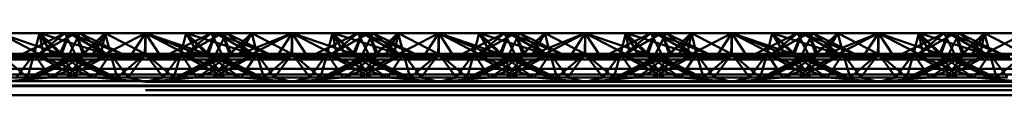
# Paper-space layout 'Layout1' of a CAD drawing. Extents: x -2 to 1033, y -36 to 596.
# Tile 203 of 256: x 373.792 to 375.471, y 465.475 to 465.581. Entities that reach past the tile are written whole.
import ezdxf

# ---------------------------------------------------------------- set-up
doc = ezdxf.new("R2010")
doc.units = 0
doc.linetypes.add('ACAD_ISO02W100', pattern=[15, 12, -3])
doc.layers.add('SS_ZEBRIKY', color=24, linetype='CONTINUOUS', lineweight=50)

psp = doc.layouts.get("Layout1")

# ---------------------------------------------------------------- linework, layer by layer
at = {"layer": 'SS_ZEBRIKY', "color": 3, "linetype": 'ACAD_ISO02W100', "ltscale": 0.25}
for p, q in [((373.7563, 465.5808), (373.833, 465.5408)), ((373.8253, 465.5808), (373.8163, 465.545)), ((373.8869, 465.5808), (373.8248, 465.545)), ((373.8248, 465.545), (373.8684, 465.5808)), ((373.8253, 465.5808), (373.833, 465.5408)), ((373.8253, 465.5808), (373.8466, 465.5442)), ((373.8253, 465.5808), (373.8634, 465.545)), ((373.8516, 465.5724), (373.9369, 465.545)), ((373.8758, 465.5808), (373.8603, 465.545)), ((373.8758, 465.5808), (373.8634, 465.545)), ((373.8684, 465.5808), (373.8863, 465.545)), ((373.8758, 465.5808), (373.8724, 465.573)), ((373.8758, 465.5808), (373.9369, 465.545)), ((373.8758, 465.5808), (373.9389, 465.545)), ((373.8758, 465.5808), (373.9658, 465.545)), ((373.8763, 465.545), (373.8942, 465.5808)), ((373.8869, 465.5808), (373.901, 465.545)), ((373.8869, 465.5808), (373.9024, 465.545)), ((373.9389, 465.545), (373.8942, 465.5808)), ((373.9658, 465.545), (373.8942, 465.5808)), ((373.9374, 465.5808), (373.901, 465.545)), ((373.9374, 465.5808), (373.9463, 465.545)), ((373.9374, 465.5808), (374.0053, 465.545)), ((374.0063, 465.5808), (374.0053, 465.545)), ((374.0063, 465.5808), (374.1099, 465.545)), ((374.0063, 465.5808), (374.0063, 465.545)), ((374.1184, 465.5808), (374.0469, 465.545)), ((374.0663, 465.545), (374.0753, 465.5808)), ((374.0743, 465.545), (374.1369, 465.5808)), ((374.0743, 465.545), (374.1184, 465.5808)), ((374.0748, 465.545), (374.1369, 465.5808)), ((374.0748, 465.545), (374.1184, 465.5808)), ((374.1099, 465.545), (374.0753, 465.5808)), ((374.1869, 465.545), (374.0753, 465.5808)), ((374.1103, 465.545), (374.1258, 465.5808)), ((374.1184, 465.5808), (374.1313, 465.555)), ((374.1869, 465.545), (374.1258, 465.5808)), ((374.2158, 465.545), (374.1258, 465.5808)), ((374.1263, 465.545), (374.1442, 465.5808)), ((374.1493, 465.545), (374.1369, 465.5808)), ((374.1401, 465.5726), (374.1369, 465.5808)), ((374.1524, 465.545), (374.1369, 465.5808)), ((374.1369, 465.5808), (374.1403, 465.573)), ((374.151, 465.545), (374.1401, 465.5726)), ((374.1403, 465.573), (374.1524, 465.545)), ((374.1493, 465.545), (374.1874, 465.5808)), ((374.1661, 465.5442), (374.2563, 465.5808)), ((374.1661, 465.5442), (374.1874, 465.5808)), ((374.1796, 465.5408), (374.2563, 465.5808)), ((374.1963, 465.545), (374.1874, 465.5808)), ((374.1936, 465.5561), (374.1874, 465.5808)), ((374.2563, 465.5808), (374.2303, 465.5408)), ((374.2563, 465.5808), (374.2824, 465.5408)), ((374.2563, 465.5808), (374.333, 465.5408)), ((374.2563, 465.5808), (374.2563, 465.545)), ((374.3253, 465.5808), (374.3163, 465.545)), ((374.3869, 465.5808), (374.3248, 465.545)), ((374.3248, 465.545), (374.3684, 465.5808)), ((374.3253, 465.5808), (374.333, 465.5408)), ((374.3253, 465.5808), (374.3466, 465.5442)), ((374.3253, 465.5808), (374.3634, 465.545)), ((374.3516, 465.5724), (374.4369, 465.545)), ((374.3758, 465.5808), (374.3603, 465.545)), ((374.3758, 465.5808), (374.3634, 465.545)), ((374.3684, 465.5808), (374.3863, 465.545)), ((374.3758, 465.5808), (374.3724, 465.573)), ((374.3758, 465.5808), (374.4369, 465.545)), ((374.3758, 465.5808), (374.4389, 465.545)), ((374.3758, 465.5808), (374.4658, 465.545)), ((374.3813, 465.555), (374.3942, 465.5808)), ((374.3869, 465.5808), (374.401, 465.545)), ((374.3869, 465.5808), (374.4024, 465.545)), ((374.4389, 465.545), (374.3942, 465.5808)), ((374.4658, 465.545), (374.3942, 465.5808)), ((374.4374, 465.5808), (374.401, 465.545)), ((374.4374, 465.5808), (374.4463, 465.545)), ((374.4374, 465.5808), (374.5053, 465.545)), ((374.5063, 465.5808), (374.5053, 465.545)), ((374.5063, 465.5808), (374.6099, 465.545)), ((374.5063, 465.5808), (374.5063, 465.545)), ((374.6184, 465.5808), (374.5469, 465.545)), ((374.5663, 465.545), (374.5753, 465.5808)), ((374.5743, 465.545), (374.6369, 465.5808)), ((374.5743, 465.545), (374.6184, 465.5808)), ((374.5748, 465.545), (374.6369, 465.5808)), ((374.5748, 465.545), (374.6184, 465.5808)), ((374.6099, 465.545), (374.5753, 465.5808)), ((374.6869, 465.545), (374.5753, 465.5808)), ((374.6103, 465.545), (374.6258, 465.5808)), ((374.6184, 465.5808), (374.6313, 465.555)), ((374.6869, 465.545), (374.6258, 465.5808)), ((374.7158, 465.545), (374.6258, 465.5808)), ((374.6263, 465.545), (374.6442, 465.5808)), ((374.6493, 465.545), (374.6369, 465.5808)), ((374.6401, 465.5726), (374.6369, 465.5808)), ((374.6524, 465.545), (374.6369, 465.5808)), ((374.6369, 465.5808), (374.6403, 465.573)), ((374.651, 465.545), (374.6401, 465.5726)), ((374.6403, 465.573), (374.6524, 465.545)), ((374.6493, 465.545), (374.6874, 465.5808)), ((374.6661, 465.5442), (374.7563, 465.5808)), ((374.6661, 465.5442), (374.6874, 465.5808)), ((374.6796, 465.5408), (374.7563, 465.5808)), ((374.6963, 465.545), (374.6874, 465.5808)), ((374.6936, 465.5561), (374.6874, 465.5808)), ((374.7563, 465.5808), (374.7303, 465.5408)), ((374.7563, 465.5808), (374.7824, 465.5408)), ((374.7563, 465.5808), (374.833, 465.5408)), ((374.7563, 465.5808), (374.7563, 465.545)), ((374.8253, 465.5808), (374.8163, 465.545)), ((374.8869, 465.5808), (374.8248, 465.545)), ((374.8248, 465.545), (374.8684, 465.5808)), ((374.8253, 465.5808), (374.833, 465.5408)), ((374.8253, 465.5808), (374.8466, 465.5442)), ((374.8253, 465.5808), (374.8634, 465.545)), ((374.8516, 465.5724), (374.9369, 465.545)), ((374.8758, 465.5808), (374.8603, 465.545)), ((374.8758, 465.5808), (374.8634, 465.545)), ((374.8684, 465.5808), (374.8863, 465.545)), ((374.8758, 465.5808), (374.8724, 465.573)), ((374.8758, 465.5808), (374.9369, 465.545)), ((374.8758, 465.5808), (374.9389, 465.545)), ((374.8758, 465.5808), (374.9658, 465.545)), ((374.8763, 465.545), (374.8942, 465.5808)), ((374.8869, 465.5808), (374.901, 465.545)), ((374.8869, 465.5808), (374.9024, 465.545)), ((374.9389, 465.545), (374.8942, 465.5808)), ((374.9658, 465.545), (374.8942, 465.5808)), ((374.9374, 465.5808), (374.901, 465.545)), ((374.9374, 465.5808), (374.9463, 465.545)), ((374.9374, 465.5808), (375.0053, 465.545)), ((375.0063, 465.5808), (375.0053, 465.545)), ((375.0063, 465.5808), (375.1099, 465.545)), ((375.0063, 465.5808), (375.0063, 465.545)), ((375.1184, 465.5808), (375.0469, 465.545)), ((375.0663, 465.545), (375.0753, 465.5808)), ((375.0743, 465.545), (375.1369, 465.5808)), ((375.0743, 465.545), (375.1184, 465.5808)), ((375.0748, 465.545), (375.1369, 465.5808)), ((375.0748, 465.545), (375.1184, 465.5808)), ((375.1099, 465.545), (375.0753, 465.5808)), ((375.1869, 465.545), (375.0753, 465.5808)), ((375.1103, 465.545), (375.1258, 465.5808)), ((375.1184, 465.5808), (375.1313, 465.555)), ((375.1869, 465.545), (375.1258, 465.5808)), ((375.2158, 465.545), (375.1258, 465.5808)), ((375.1263, 465.545), (375.1442, 465.5808)), ((375.1493, 465.545), (375.1369, 465.5808)), ((375.1401, 465.5726), (375.1369, 465.5808)), ((375.1524, 465.545), (375.1369, 465.5808)), ((375.1369, 465.5808), (375.1403, 465.573)), ((375.151, 465.545), (375.1401, 465.5726)), ((375.1403, 465.573), (375.1524, 465.545)), ((375.1493, 465.545), (375.1874, 465.5808)), ((375.1661, 465.5442), (375.2563, 465.5808)), ((375.1661, 465.5442), (375.1874, 465.5808)), ((375.1796, 465.5408), (375.2563, 465.5808)), ((375.1963, 465.545), (375.1874, 465.5808)), ((375.1936, 465.5561), (375.1874, 465.5808)), ((375.2563, 465.5808), (375.2303, 465.5408)), ((375.2563, 465.5808), (375.2824, 465.5408)), ((375.2563, 465.5808), (375.333, 465.5408)), ((375.2563, 465.5808), (375.2563, 465.545)), ((375.3253, 465.5808), (375.3163, 465.545)), ((375.3869, 465.5808), (375.3248, 465.545)), ((375.3248, 465.545), (375.3684, 465.5808)), ((375.3253, 465.5808), (375.333, 465.5408)), ((375.3253, 465.5808), (375.3466, 465.5442)), ((375.3253, 465.5808), (375.3634, 465.545)), ((375.3516, 465.5724), (375.4369, 465.545)), ((375.3758, 465.5808), (375.3603, 465.545)), ((375.3758, 465.5808), (375.3634, 465.545)), ((375.3684, 465.5808), (375.3863, 465.545)), ((375.3758, 465.5808), (375.3724, 465.573)), ((375.3758, 465.5808), (375.4369, 465.545)), ((375.3758, 465.5808), (375.4389, 465.545)), ((375.3758, 465.5808), (375.4658, 465.545)), ((375.3763, 465.545), (375.3942, 465.5808)), ((375.3869, 465.5808), (375.401, 465.545)), ((375.3869, 465.5808), (375.4024, 465.545)), ((375.4389, 465.545), (375.3942, 465.5808)), ((375.4658, 465.545), (375.3942, 465.5808)), ((375.4374, 465.5808), (375.401, 465.545)), ((375.4374, 465.5808), (375.4463, 465.545)), ((375.4374, 465.5808), (375.5053, 465.545)), ((373.8191, 465.5561), (373.8163, 465.545)), ((373.8226, 465.5579), (373.8599, 465.545)), ((373.8393, 465.5663), (373.8599, 465.545)), ((374.1313, 465.555), (374.1363, 465.545)), ((374.151, 465.545), (374.1728, 465.5665)), ((374.1963, 465.545), (374.1936, 465.5561)), ((374.3191, 465.5561), (374.3163, 465.545)), ((374.3226, 465.5579), (374.3599, 465.545)), ((374.3393, 465.5663), (374.3599, 465.545)), ((374.3763, 465.545), (374.3813, 465.555)), ((374.6313, 465.555), (374.6363, 465.545)), ((374.651, 465.545), (374.6728, 465.5665)), ((374.6963, 465.545), (374.6936, 465.5561)), ((374.8191, 465.5561), (374.8163, 465.545)), ((374.8226, 465.5579), (374.8599, 465.545)), ((374.8393, 465.5663), (374.8599, 465.545)), ((375.1313, 465.555), (375.1363, 465.545)), ((375.151, 465.545), (375.1728, 465.5665)), ((375.1963, 465.545), (375.1936, 465.5561)), ((375.3191, 465.5561), (375.3163, 465.545)), ((375.3226, 465.5579), (375.3599, 465.545)), ((375.3393, 465.5663), (375.3599, 465.545)), ((373.7563, 465.545), (373.8048, 465.505)), ((373.7563, 465.5355), (373.833, 465.5408)), ((373.8163, 465.545), (373.7863, 465.505)), ((373.8163, 465.545), (373.8048, 465.505)), ((373.8083, 465.505), (373.9024, 465.545)), ((373.8863, 465.545), (373.8083, 465.505)), ((373.8163, 465.545), (373.8344, 465.5184)), ((373.8163, 465.545), (373.8903, 465.505)), ((373.8163, 465.545), (373.8559, 465.5294)), ((373.9024, 465.545), (373.8183, 465.505)), ((373.8863, 465.545), (373.8183, 465.505)), ((373.833, 465.5408), (373.8466, 465.5442)), ((373.8448, 465.505), (373.9463, 465.545)), ((373.8448, 465.505), (373.9024, 465.545)), ((373.8634, 465.545), (373.8466, 465.5442)), ((373.8603, 465.545), (373.8903, 465.505)), ((373.8603, 465.545), (373.8713, 465.5373)), ((373.8603, 465.545), (373.9444, 465.505)), ((373.8745, 465.539), (373.8603, 465.545)), ((373.8713, 465.5373), (373.9179, 465.505)), ((373.9463, 465.545), (373.8724, 465.505)), ((373.9024, 465.545), (373.8724, 465.505)), ((373.9543, 465.505), (373.8745, 465.539)), ((373.8763, 465.545), (373.9444, 465.505)), ((373.8813, 465.5425), (373.8763, 465.545)), ((373.9543, 465.505), (373.8813, 465.5425)), ((373.9024, 465.545), (373.8993, 465.545)), ((373.9463, 465.545), (373.9024, 465.545)), ((373.9161, 465.5442), (374.0966, 465.5442)), ((373.9463, 465.545), (373.9192, 465.505)), ((373.9463, 465.545), (373.9579, 465.505)), ((373.9463, 465.545), (373.9764, 465.505)), ((374.0063, 465.545), (373.9463, 465.545)), ((374.0063, 465.545), (373.9579, 465.505)), ((373.9764, 465.505), (374.0063, 465.545)), ((374.0063, 465.545), (374.0363, 465.505)), ((374.0063, 465.545), (374.0548, 465.505)), ((374.0663, 465.545), (374.0063, 465.545)), ((374.0363, 465.505), (374.0663, 465.545)), ((374.0548, 465.505), (374.0663, 465.545)), ((374.1524, 465.545), (374.0583, 465.505)), ((374.1313, 465.5425), (374.0583, 465.505)), ((374.0663, 465.545), (374.0935, 465.505)), ((374.1403, 465.505), (374.0663, 465.545)), ((374.0663, 465.545), (374.1679, 465.505)), ((374.1103, 465.545), (374.0663, 465.545)), ((374.0683, 465.505), (374.1524, 465.545)), ((374.1363, 465.545), (374.0683, 465.505)), ((374.0948, 465.505), (374.1413, 465.5373)), ((374.1403, 465.505), (374.1103, 465.545)), ((374.1103, 465.545), (374.1679, 465.505)), ((374.1944, 465.505), (374.1103, 465.545)), ((374.1103, 465.545), (374.2043, 465.505)), ((374.1134, 465.545), (374.1103, 465.545)), ((374.1224, 465.505), (374.1963, 465.545)), ((374.1224, 465.505), (374.1524, 465.545)), ((374.1944, 465.505), (374.1263, 465.545)), ((374.2043, 465.505), (374.1263, 465.545)), ((374.1363, 465.545), (374.1313, 465.5425)), ((374.1413, 465.5373), (374.1524, 465.545)), ((374.1493, 465.545), (374.1661, 465.5442)), ((374.1568, 465.5294), (374.1963, 465.545)), ((374.1661, 465.5442), (374.1796, 465.5408)), ((374.1783, 465.5184), (374.1963, 465.545)), ((374.1796, 465.5408), (374.2563, 465.5355)), ((374.2079, 465.505), (374.1963, 465.545)), ((374.1963, 465.545), (374.2264, 465.505)), ((374.2079, 465.505), (374.2563, 465.545)), ((374.2563, 465.545), (374.2264, 465.505)), ((374.2303, 465.5408), (374.2563, 465.5355)), ((374.2563, 465.545), (374.2863, 465.505)), ((374.2563, 465.545), (374.3048, 465.505)), ((374.2563, 465.5355), (374.333, 465.5408)), ((374.2824, 465.5408), (374.2563, 465.5355)), ((374.3163, 465.545), (374.2863, 465.505)), ((374.3163, 465.545), (374.3048, 465.505)), ((374.3083, 465.505), (374.4024, 465.545)), ((374.3863, 465.545), (374.3083, 465.505)), ((374.3163, 465.545), (374.3344, 465.5184)), ((374.3163, 465.545), (374.3903, 465.505)), ((374.3163, 465.545), (374.3559, 465.5294)), ((374.4024, 465.545), (374.3183, 465.505)), ((374.3863, 465.545), (374.3183, 465.505)), ((374.333, 465.5408), (374.3466, 465.5442)), ((374.3448, 465.505), (374.4463, 465.545)), ((374.3448, 465.505), (374.4024, 465.545)), ((374.3634, 465.545), (374.3466, 465.5442)), ((374.3603, 465.545), (374.3903, 465.505)), ((374.3603, 465.545), (374.3713, 465.5373)), ((374.3603, 465.545), (374.4444, 465.505)), ((374.3745, 465.539), (374.3603, 465.545)), ((374.3713, 465.5373), (374.4179, 465.505)), ((374.4463, 465.545), (374.3724, 465.505)), ((374.4024, 465.545), (374.3724, 465.505)), ((374.4543, 465.505), (374.3745, 465.539)), ((374.3763, 465.545), (374.4444, 465.505)), ((374.3813, 465.5425), (374.3763, 465.545)), ((374.4543, 465.505), (374.3813, 465.5425)), ((374.4024, 465.545), (374.3993, 465.545)), ((374.4463, 465.545), (374.4024, 465.545)), ((374.4161, 465.5442), (374.5966, 465.5442)), ((374.4463, 465.545), (374.4192, 465.505)), ((374.4463, 465.545), (374.4579, 465.505)), ((374.4463, 465.545), (374.4764, 465.505)), ((374.5063, 465.545), (374.4463, 465.545)), ((374.5063, 465.545), (374.4579, 465.505)), ((374.4764, 465.505), (374.5063, 465.545)), ((374.5063, 465.545), (374.5363, 465.505)), ((374.5063, 465.545), (374.5548, 465.505)), ((374.5663, 465.545), (374.5063, 465.545)), ((374.5363, 465.505), (374.5663, 465.545)), ((374.5548, 465.505), (374.5663, 465.545)), ((374.6524, 465.545), (374.5583, 465.505)), ((374.6313, 465.5425), (374.5583, 465.505)), ((374.5663, 465.545), (374.5935, 465.505)), ((374.6403, 465.505), (374.5663, 465.545)), ((374.5663, 465.545), (374.6679, 465.505)), ((374.6103, 465.545), (374.5663, 465.545)), ((374.5683, 465.505), (374.6524, 465.545)), ((374.6363, 465.545), (374.5683, 465.505)), ((374.5948, 465.505), (374.6413, 465.5373)), ((374.6403, 465.505), (374.6103, 465.545)), ((374.6103, 465.545), (374.6679, 465.505)), ((374.6944, 465.505), (374.6103, 465.545)), ((374.6103, 465.545), (374.7043, 465.505)), ((374.6134, 465.545), (374.6103, 465.545)), ((374.6224, 465.505), (374.6963, 465.545)), ((374.6224, 465.505), (374.6524, 465.545)), ((374.6944, 465.505), (374.6263, 465.545)), ((374.7043, 465.505), (374.6263, 465.545)), ((374.6363, 465.545), (374.6313, 465.5425)), ((374.6413, 465.5373), (374.6524, 465.545)), ((374.6661, 465.5442), (374.6493, 465.545)), ((374.6568, 465.5294), (374.6963, 465.545)), ((374.6796, 465.5408), (374.6661, 465.5442)), ((374.6692, 465.505), (374.6963, 465.545)), ((374.7563, 465.5355), (374.6796, 465.5408)), ((374.7079, 465.505), (374.6963, 465.545)), ((374.6963, 465.545), (374.7264, 465.505)), ((374.7079, 465.505), (374.7563, 465.545)), ((374.7563, 465.545), (374.7264, 465.505)), ((374.7303, 465.5408), (374.7563, 465.5355)), ((374.7563, 465.545), (374.7863, 465.505)), ((374.7563, 465.545), (374.8048, 465.505)), ((374.7563, 465.5355), (374.833, 465.5408)), ((374.7824, 465.5408), (374.7563, 465.5355)), ((374.8163, 465.545), (374.7863, 465.505)), ((374.8163, 465.545), (374.8048, 465.505)), ((374.8083, 465.505), (374.9024, 465.545)), ((374.8863, 465.545), (374.8083, 465.505)), ((374.8163, 465.545), (374.8344, 465.5184)), ((374.8163, 465.545), (374.8903, 465.505)), ((374.8163, 465.545), (374.8559, 465.5294)), ((374.9024, 465.545), (374.8183, 465.505)), ((374.8863, 465.545), (374.8183, 465.505)), ((374.833, 465.5408), (374.8466, 465.5442)), ((374.8448, 465.505), (374.9463, 465.545)), ((374.8448, 465.505), (374.9024, 465.545)), ((374.8634, 465.545), (374.8466, 465.5442)), ((374.8603, 465.545), (374.8903, 465.505)), ((374.8603, 465.545), (374.8713, 465.5373)), ((374.8603, 465.545), (374.9444, 465.505)), ((374.8745, 465.539), (374.8603, 465.545)), ((374.8713, 465.5373), (374.9179, 465.505)), ((374.9463, 465.545), (374.8724, 465.505)), ((374.9024, 465.545), (374.8724, 465.505)), ((374.9543, 465.505), (374.8745, 465.539)), ((374.8763, 465.545), (374.9444, 465.505)), ((374.8813, 465.5425), (374.8763, 465.545)), ((374.9543, 465.505), (374.8813, 465.5425)), ((374.9024, 465.545), (374.8993, 465.545)), ((374.9463, 465.545), (374.9024, 465.545)), ((374.9161, 465.5442), (375.0966, 465.5442)), ((374.9463, 465.545), (374.9192, 465.505)), ((374.9463, 465.545), (374.9579, 465.505)), ((374.9463, 465.545), (374.9764, 465.505)), ((375.0063, 465.545), (374.9463, 465.545)), ((375.0063, 465.545), (374.9579, 465.505)), ((374.9764, 465.505), (375.0063, 465.545)), ((375.0063, 465.545), (375.0363, 465.505)), ((375.0063, 465.545), (375.0548, 465.505)), ((375.0663, 465.545), (375.0063, 465.545)), ((375.0363, 465.505), (375.0663, 465.545)), ((375.0548, 465.505), (375.0663, 465.545)), ((375.1524, 465.545), (375.0583, 465.505)), ((375.1313, 465.5425), (375.0583, 465.505)), ((375.0663, 465.545), (375.0935, 465.505)), ((375.1403, 465.505), (375.0663, 465.545)), ((375.0663, 465.545), (375.1679, 465.505)), ((375.1103, 465.545), (375.0663, 465.545)), ((375.0683, 465.505), (375.1524, 465.545)), ((375.1363, 465.545), (375.0683, 465.505)), ((375.0948, 465.505), (375.1413, 465.5373)), ((375.1403, 465.505), (375.1103, 465.545)), ((375.1103, 465.545), (375.1679, 465.505)), ((375.1944, 465.505), (375.1103, 465.545)), ((375.1103, 465.545), (375.2043, 465.505)), ((375.1134, 465.545), (375.1103, 465.545)), ((375.1224, 465.505), (375.1963, 465.545)), ((375.1224, 465.505), (375.1524, 465.545)), ((375.1944, 465.505), (375.1263, 465.545)), ((375.2043, 465.505), (375.1263, 465.545)), ((375.1363, 465.545), (375.1313, 465.5425)), ((375.1413, 465.5373), (375.1524, 465.545)), ((375.1493, 465.545), (375.1661, 465.5442)), ((375.1568, 465.5294), (375.1963, 465.545)), ((375.1661, 465.5442), (375.1796, 465.5408)), ((375.1692, 465.505), (375.1963, 465.545)), ((375.1796, 465.5408), (375.2563, 465.5355)), ((375.2079, 465.505), (375.1963, 465.545)), ((375.1963, 465.545), (375.2264, 465.505)), ((375.2079, 465.505), (375.2563, 465.545)), ((375.2563, 465.545), (375.2264, 465.505)), ((375.2303, 465.5408), (375.2563, 465.5355)), ((375.2563, 465.545), (375.2863, 465.505)), ((375.2563, 465.545), (375.3048, 465.505)), ((375.2563, 465.5355), (375.333, 465.5408)), ((375.2824, 465.5408), (375.2563, 465.5355)), ((375.2863, 465.505), (375.3163, 465.545)), ((375.3163, 465.545), (375.3048, 465.505)), ((375.3083, 465.505), (375.4024, 465.545)), ((375.3863, 465.545), (375.3083, 465.505)), ((375.3163, 465.545), (375.3344, 465.5184)), ((375.3163, 465.545), (375.3903, 465.505)), ((375.3163, 465.545), (375.3559, 465.5294)), ((375.4024, 465.545), (375.3183, 465.505)), ((375.3863, 465.545), (375.3183, 465.505)), ((375.333, 465.5408), (375.3466, 465.5442)), ((375.3448, 465.505), (375.4463, 465.545)), ((375.3448, 465.505), (375.4024, 465.545)), ((375.3634, 465.545), (375.3466, 465.5442)), ((375.3603, 465.545), (375.3903, 465.505)), ((375.3603, 465.545), (375.3713, 465.5373)), ((375.3603, 465.545), (375.4444, 465.505)), ((375.3745, 465.539), (375.3603, 465.545)), ((375.3713, 465.5373), (375.4179, 465.505)), ((375.4463, 465.545), (375.3724, 465.505)), ((375.4024, 465.545), (375.3724, 465.505)), ((375.4543, 465.505), (375.3745, 465.539)), ((375.3763, 465.545), (375.4444, 465.505)), ((375.3813, 465.5425), (375.3763, 465.545)), ((375.4543, 465.505), (375.3813, 465.5425)), ((375.4024, 465.545), (375.3993, 465.545)), ((375.4463, 465.545), (375.4024, 465.545)), ((375.4161, 465.5442), (375.5966, 465.5442)), ((375.4463, 465.545), (375.4192, 465.505)), ((375.4463, 465.545), (375.4579, 465.505)), ((375.4463, 465.545), (375.4764, 465.505)), ((375.5063, 465.545), (375.4463, 465.545)), ((375.5063, 465.545), (375.4579, 465.505)), ((373.8559, 465.5294), (373.9179, 465.505)), ((374.0948, 465.505), (374.1568, 465.5294)), ((374.3559, 465.5294), (374.4179, 465.505)), ((374.5948, 465.505), (374.6568, 465.5294)), ((374.8559, 465.5294), (374.9179, 465.505)), ((375.0948, 465.505), (375.1568, 465.5294)), ((375.3559, 465.5294), (375.4179, 465.505)), ((369.0063, 465.51), (377.0063, 465.51)), ((373.5935, 465.505), (373.9192, 465.505)), ((373.7563, 465.4974), (373.8435, 465.505)), ((373.8344, 465.5184), (373.8435, 465.505)), ((373.9192, 465.505), (374.0063, 465.4974)), ((373.9192, 465.505), (373.9764, 465.505)), ((373.9764, 465.505), (374.0063, 465.4974)), ((373.9764, 465.505), (374.0363, 465.505)), ((374.0935, 465.505), (374.0063, 465.4974)), ((374.0063, 465.4974), (374.0363, 465.505)), ((374.0363, 465.505), (374.0935, 465.505)), ((374.0935, 465.505), (374.4192, 465.505)), ((374.1692, 465.505), (374.1783, 465.5184)), ((374.2563, 465.4974), (374.1692, 465.505)), ((374.2264, 465.505), (374.2563, 465.4974)), ((374.2563, 465.4974), (374.3435, 465.505)), ((374.2863, 465.505), (374.2563, 465.4974)), ((374.3344, 465.5184), (374.3435, 465.505)), ((374.4192, 465.505), (374.5063, 465.4974)), ((374.4192, 465.505), (374.4764, 465.505)), ((374.4764, 465.505), (374.5063, 465.4974)), ((374.4764, 465.505), (374.5363, 465.505)), ((374.5935, 465.505), (374.5063, 465.4974)), ((374.5063, 465.4974), (374.5363, 465.505)), ((374.5363, 465.505), (374.5935, 465.505)), ((374.5935, 465.505), (374.9192, 465.505)), ((374.7563, 465.4974), (374.6692, 465.505)), ((374.7264, 465.505), (374.7563, 465.4974)), ((374.7563, 465.4974), (374.8435, 465.505)), ((374.7863, 465.505), (374.7563, 465.4974)), ((374.8344, 465.5184), (374.8435, 465.505)), ((374.9192, 465.505), (375.0063, 465.4974)), ((374.9192, 465.505), (374.9764, 465.505)), ((374.9764, 465.505), (375.0063, 465.4974)), ((374.9764, 465.505), (375.0363, 465.505)), ((375.0935, 465.505), (375.0063, 465.4974)), ((375.0063, 465.4974), (375.0363, 465.505)), ((375.0363, 465.505), (375.0935, 465.505)), ((375.0935, 465.505), (375.4192, 465.505)), ((375.2563, 465.4974), (375.1692, 465.505)), ((375.2264, 465.505), (375.2563, 465.4974)), ((375.2563, 465.4974), (375.3435, 465.505)), ((375.2863, 465.505), (375.2563, 465.4974)), ((375.3344, 465.5184), (375.3435, 465.505)), ((375.4192, 465.505), (375.5063, 465.4974)), ((375.4192, 465.505), (375.4764, 465.505)), ((377.0063, 465.4974), (369.0063, 465.4974)), ((369.0063, 465.491), (377.0063, 465.491)), ((369.0063, 465.49), (377.0063, 465.49)), ((377.0063, 465.4833), (369.0063, 465.4833))]:
    psp.add_line(p, q, dxfattribs=at)
at = {"layer": 'SS_ZEBRIKY', "color": 7, "linetype": 'Continuous', "ltscale": 0.25}
for p, q in [((373.7563, 465.5808), (373.8226, 465.5579)), ((373.8253, 465.5808), (373.7563, 465.5808)), ((373.8684, 465.5808), (373.7969, 465.545)), ((373.8869, 465.5808), (373.8243, 465.545)), ((373.8243, 465.545), (373.8684, 465.5808)), ((373.8253, 465.5808), (373.8393, 465.5663)), ((373.8253, 465.5808), (373.8516, 465.5724)), ((373.8684, 465.5808), (373.8253, 465.5808)), ((373.8869, 465.5808), (373.8684, 465.5808)), ((373.8993, 465.545), (373.8869, 465.5808)), ((373.9374, 465.5808), (373.8869, 465.5808)), ((373.8993, 465.545), (373.9374, 465.5808)), ((373.9161, 465.5442), (373.9374, 465.5808)), ((373.9296, 465.5408), (374.0063, 465.5808)), ((373.9374, 465.5808), (373.9296, 465.5408)), ((374.0063, 465.5808), (373.9374, 465.5808)), ((374.0063, 465.5808), (373.9803, 465.5408)), ((374.0324, 465.5408), (374.0063, 465.5808)), ((374.0063, 465.5808), (374.083, 465.5408)), ((374.0063, 465.5808), (374.0966, 465.5442)), ((374.0753, 465.5808), (374.0063, 465.5808)), ((374.0753, 465.5808), (374.0966, 465.5442)), ((374.0753, 465.5808), (374.1134, 465.545)), ((374.1258, 465.5808), (374.0753, 465.5808)), ((374.1258, 465.5808), (374.1134, 465.545)), ((374.1258, 465.5808), (374.1889, 465.545)), ((374.1442, 465.5808), (374.1258, 465.5808)), ((374.1442, 465.5808), (374.1889, 465.545)), ((374.2158, 465.545), (374.1442, 465.5808)), ((374.1874, 465.5808), (374.1442, 465.5808)), ((374.1728, 465.5665), (374.1874, 465.5808)), ((374.1874, 465.5808), (374.2553, 465.545)), ((374.2563, 465.5808), (374.1874, 465.5808)), ((374.2553, 465.545), (374.2563, 465.5808)), ((374.2563, 465.5808), (374.3226, 465.5579)), ((374.3253, 465.5808), (374.2563, 465.5808)), ((374.3684, 465.5808), (374.2969, 465.545)), ((374.3869, 465.5808), (374.3243, 465.545)), ((374.3243, 465.545), (374.3684, 465.5808)), ((374.3253, 465.5808), (374.3393, 465.5663)), ((374.3253, 465.5808), (374.3516, 465.5724)), ((374.3684, 465.5808), (374.3253, 465.5808)), ((374.3869, 465.5808), (374.3684, 465.5808)), ((374.3993, 465.545), (374.3869, 465.5808)), ((374.4374, 465.5808), (374.3869, 465.5808)), ((374.3993, 465.545), (374.4374, 465.5808)), ((374.4161, 465.5442), (374.4374, 465.5808)), ((374.4296, 465.5408), (374.5063, 465.5808)), ((374.4296, 465.5408), (374.4374, 465.5808)), ((374.5063, 465.5808), (374.4374, 465.5808)), ((374.5063, 465.5808), (374.4803, 465.5408)), ((374.5324, 465.5408), (374.5063, 465.5808)), ((374.5063, 465.5808), (374.583, 465.5408)), ((374.5063, 465.5808), (374.5966, 465.5442)), ((374.5753, 465.5808), (374.5063, 465.5808)), ((374.5753, 465.5808), (374.5966, 465.5442)), ((374.5753, 465.5808), (374.6134, 465.545)), ((374.6258, 465.5808), (374.5753, 465.5808)), ((374.6258, 465.5808), (374.6134, 465.545)), ((374.6258, 465.5808), (374.6889, 465.545)), ((374.6442, 465.5808), (374.6258, 465.5808)), ((374.6442, 465.5808), (374.6889, 465.545)), ((374.7158, 465.545), (374.6442, 465.5808)), ((374.6874, 465.5808), (374.6442, 465.5808)), ((374.6728, 465.5665), (374.6874, 465.5808)), ((374.6874, 465.5808), (374.7553, 465.545)), ((374.7563, 465.5808), (374.6874, 465.5808)), ((374.7553, 465.545), (374.7563, 465.5808)), ((374.7563, 465.5808), (374.8226, 465.5579)), ((374.8253, 465.5808), (374.7563, 465.5808)), ((374.8684, 465.5808), (374.7969, 465.545)), ((374.8869, 465.5808), (374.8243, 465.545)), ((374.8243, 465.545), (374.8684, 465.5808)), ((374.8253, 465.5808), (374.8393, 465.5663)), ((374.8253, 465.5808), (374.8516, 465.5724)), ((374.8684, 465.5808), (374.8253, 465.5808)), ((374.8869, 465.5808), (374.8684, 465.5808)), ((374.8993, 465.545), (374.8869, 465.5808)), ((374.9374, 465.5808), (374.8869, 465.5808)), ((374.8993, 465.545), (374.9374, 465.5808)), ((374.9161, 465.5442), (374.9374, 465.5808)), ((374.9296, 465.5408), (375.0063, 465.5808)), ((374.9296, 465.5408), (374.9374, 465.5808)), ((375.0063, 465.5808), (374.9374, 465.5808)), ((375.0063, 465.5808), (374.9803, 465.5408)), ((375.0324, 465.5408), (375.0063, 465.5808)), ((375.0063, 465.5808), (375.083, 465.5408)), ((375.0063, 465.5808), (375.0966, 465.5442)), ((375.0753, 465.5808), (375.0063, 465.5808)), ((375.0753, 465.5808), (375.0966, 465.5442)), ((375.0753, 465.5808), (375.1134, 465.545)), ((375.1258, 465.5808), (375.0753, 465.5808)), ((375.1258, 465.5808), (375.1134, 465.545)), ((375.1258, 465.5808), (375.1889, 465.545)), ((375.1442, 465.5808), (375.1258, 465.5808)), ((375.1442, 465.5808), (375.1889, 465.545)), ((375.2158, 465.545), (375.1442, 465.5808)), ((375.1874, 465.5808), (375.1442, 465.5808)), ((375.1728, 465.5665), (375.1874, 465.5808)), ((375.1874, 465.5808), (375.2553, 465.545)), ((375.2563, 465.5808), (375.1874, 465.5808)), ((375.2553, 465.545), (375.2563, 465.5808)), ((375.2563, 465.5808), (375.3226, 465.5579)), ((375.3253, 465.5808), (375.2563, 465.5808)), ((375.3684, 465.5808), (375.2969, 465.545)), ((375.3869, 465.5808), (375.3243, 465.545)), ((375.3243, 465.545), (375.3684, 465.5808)), ((375.3253, 465.5808), (375.3393, 465.5663)), ((375.3253, 465.5808), (375.3516, 465.5724)), ((375.3684, 465.5808), (375.3253, 465.5808)), ((375.3869, 465.5808), (375.3684, 465.5808)), ((375.3993, 465.545), (375.3869, 465.5808)), ((375.4374, 465.5808), (375.3869, 465.5808)), ((375.3993, 465.545), (375.4374, 465.5808)), ((375.4161, 465.5442), (375.4374, 465.5808)), ((375.4296, 465.5408), (375.5063, 465.5808)), ((375.4296, 465.5408), (375.4374, 465.5808)), ((375.5063, 465.5808), (375.4374, 465.5808)), ((373.583, 465.5408), (373.9296, 465.5408)), ((373.5966, 465.5442), (373.9161, 465.5442)), ((373.8993, 465.545), (373.6134, 465.545)), ((373.9161, 465.5442), (373.8993, 465.545)), ((373.9161, 465.5442), (373.9296, 465.5408)), ((373.9296, 465.5408), (374.0063, 465.5355)), ((373.9296, 465.5408), (373.9803, 465.5408)), ((373.9803, 465.5408), (374.0063, 465.5355)), ((373.9803, 465.5408), (374.0324, 465.5408)), ((374.0063, 465.5355), (374.083, 465.5408)), ((374.0063, 465.5355), (374.0324, 465.5408)), ((374.0324, 465.5408), (374.083, 465.5408)), ((374.083, 465.5408), (374.0966, 465.5442)), ((374.083, 465.5408), (374.4296, 465.5408)), ((374.0966, 465.5442), (374.1134, 465.545)), ((374.0966, 465.5442), (374.4161, 465.5442)), ((374.3993, 465.545), (374.1134, 465.545)), ((374.4161, 465.5442), (374.3993, 465.545)), ((374.4161, 465.5442), (374.4296, 465.5408)), ((374.4296, 465.5408), (374.5063, 465.5355)), ((374.4296, 465.5408), (374.4803, 465.5408)), ((374.4803, 465.5408), (374.5063, 465.5355)), ((374.4803, 465.5408), (374.5324, 465.5408)), ((374.5063, 465.5355), (374.583, 465.5408)), ((374.5063, 465.5355), (374.5324, 465.5408)), ((374.5324, 465.5408), (374.583, 465.5408)), ((374.583, 465.5408), (374.5966, 465.5442)), ((374.583, 465.5408), (374.9296, 465.5408)), ((374.5966, 465.5442), (374.6134, 465.545)), ((374.5966, 465.5442), (374.9161, 465.5442)), ((374.8993, 465.545), (374.6134, 465.545)), ((374.9161, 465.5442), (374.8993, 465.545)), ((374.9161, 465.5442), (374.9296, 465.5408)), ((374.9296, 465.5408), (375.0063, 465.5355)), ((374.9296, 465.5408), (374.9803, 465.5408)), ((374.9803, 465.5408), (375.0063, 465.5355)), ((374.9803, 465.5408), (375.0324, 465.5408)), ((375.083, 465.5408), (375.0063, 465.5355)), ((375.0063, 465.5355), (375.0324, 465.5408)), ((375.0324, 465.5408), (375.083, 465.5408)), ((375.0966, 465.5442), (375.083, 465.5408)), ((375.083, 465.5408), (375.4296, 465.5408)), ((375.1134, 465.545), (375.0966, 465.5442)), ((375.0966, 465.5442), (375.4161, 465.5442)), ((375.3993, 465.545), (375.1134, 465.545)), ((375.4161, 465.5442), (375.3993, 465.545)), ((375.4161, 465.5442), (375.4296, 465.5408)), ((375.4296, 465.5408), (375.5063, 465.5355)), ((375.4296, 465.5408), (375.4803, 465.5408)), ((377.0063, 465.5355), (373.5063, 465.5355)), ((373.5063, 465.5199), (377.0063, 465.5199)), ((373.5063, 465.4989), (377.0063, 465.4989)), ((377.0063, 465.475), (373.5063, 465.475))]:
    psp.add_line(p, q, dxfattribs=at)

doc.saveas('drawing.dxf')
